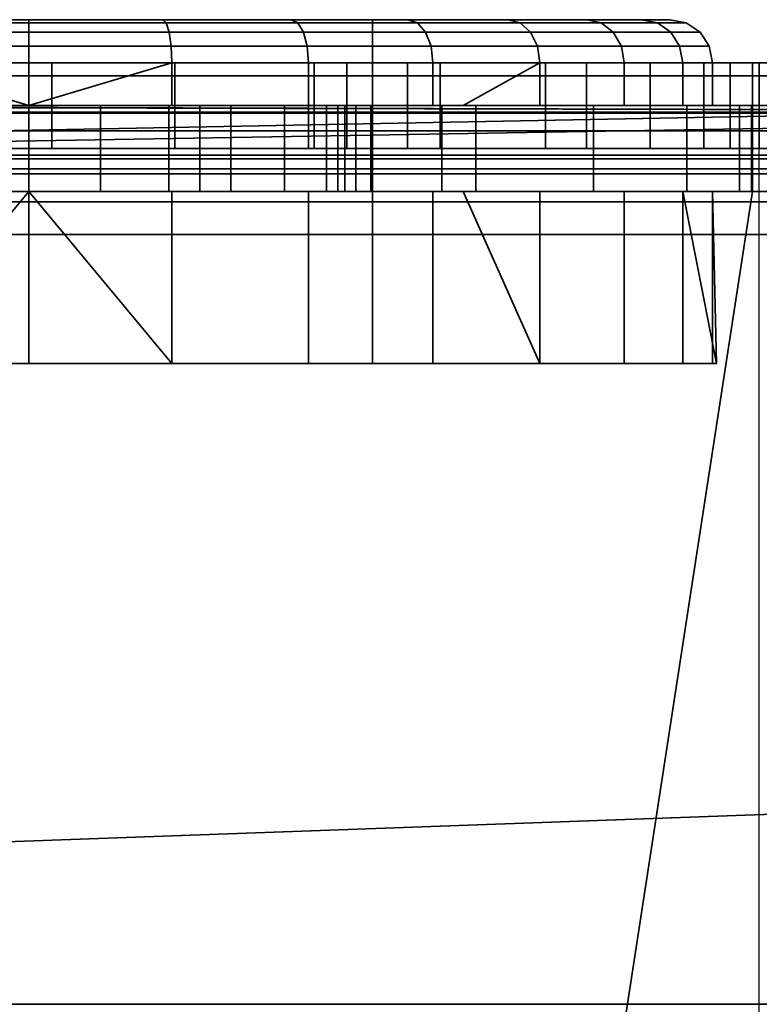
# Model space of a CAD drawing. Header units: millimetres. Extents: x -603 to 3703, y -115 to 249.
# Tile 100 of 256: x -359.11 to -350.5, y -24.95 to -13.5. Entities that reach past the tile are written whole.
import ezdxf

# ---------------------------------------------------------------- set-up
doc = ezdxf.new("R2010")
doc.units = ezdxf.units.MM
doc.layers.add('151', color=7, linetype='Continuous', true_color=0xffffff)

# ---------------------------------------------------------------- blocks, each defined once
blk = doc.blocks.new('UG_SURFACE_012')
at = {"layer": '151', "color": 252, "linetype": 'Continuous', "lineweight": 35}
for points in [[(-357.441, -13.5, 1098.664), (-360.559, -13.5, 1098.664), (-363.408, -13.5, 1099.932), (-363, -13.5, 1102)], [(-363, -13.5, 1102), (-355, -13.5, 1102), (-354.592, -13.5, 1099.932), (-357.441, -13.5, 1098.664)], [(-355, -13.5, 1110), (-363, -13.5, 1110), (-362.051, -13.5, 1112.852), (-359, -13.5, 1113.5)], [(-355, -13.5, 1102), (-363, -13.5, 1102), (-363, -17.5, 1102), (-355, -17.5, 1102)], [(-363, -13.5, 1110), (-355, -13.5, 1110), (-355, -17.5, 1110), (-363, -17.5, 1110)], [(-362.128, -13.538, 1113.026), (-359, -13.538, 1113.691), (-359, -13.5, 1113.5), (-362.051, -13.5, 1112.852)], [(-357.401, -13.538, 1098.477), (-360.599, -13.538, 1098.477), (-360.559, -13.5, 1098.664), (-357.441, -13.5, 1098.664)], [(-359, -13.538, 1113.691), (-355.872, -13.538, 1113.026), (-355.949, -13.5, 1112.852), (-359, -13.5, 1113.5)], [(-359, -13.5, 1113.5), (-355.949, -13.5, 1112.852), (-355, -13.5, 1110)], [(-354.479, -13.538, 1099.778), (-357.401, -13.538, 1098.477), (-357.441, -13.5, 1098.664), (-354.592, -13.5, 1099.932)], [(-355.872, -13.538, 1113.026), (-353.284, -13.538, 1111.147), (-353.426, -13.5, 1111.019), (-355.949, -13.5, 1112.852)], [(-355.949, -13.5, 1112.852), (-353.426, -13.5, 1111.019), (-355, -13.5, 1110)], [(-355, -13.5, 1102), (-355, -13.5, 1110), (-353.426, -13.5, 1111.019), (-351.867, -13.5, 1108.318)], [(-352.505, -13.5, 1102.25), (-354.592, -13.5, 1099.932), (-355, -13.5, 1102)], [(-351.867, -13.5, 1108.318), (-351.541, -13.5, 1105.216), (-352.505, -13.5, 1102.25), (-355, -13.5, 1102)], [(-355, -13.5, 1110), (-355, -13.5, 1102), (-355, -17.5, 1102), (-355, -17.5, 1110)], [(-352.339, -13.538, 1102.154), (-354.479, -13.538, 1099.778), (-354.592, -13.5, 1099.932), (-352.505, -13.5, 1102.25)], [(-353.284, -13.538, 1111.147), (-351.685, -13.538, 1108.377), (-351.867, -13.5, 1108.318), (-353.426, -13.5, 1111.019)], [(-351.351, -13.538, 1105.196), (-352.339, -13.538, 1102.154), (-352.505, -13.5, 1102.25), (-351.541, -13.5, 1105.216)], [(-351.685, -13.538, 1108.377), (-351.351, -13.538, 1105.196), (-351.541, -13.5, 1105.216), (-351.867, -13.5, 1108.318)], [(-362.194, -13.646, 1113.175), (-359, -13.646, 1113.854), (-359, -13.538, 1113.691), (-362.128, -13.538, 1113.026)], [(-357.367, -13.646, 1098.318), (-360.633, -13.646, 1098.318), (-360.599, -13.538, 1098.477), (-357.401, -13.538, 1098.477)], [(-359, -13.646, 1113.854), (-355.806, -13.646, 1113.175), (-355.872, -13.538, 1113.026), (-359, -13.538, 1113.691)], [(-354.384, -13.646, 1099.646), (-357.367, -13.646, 1098.318), (-357.401, -13.538, 1098.477), (-354.479, -13.538, 1099.778)], [(-355.806, -13.646, 1113.175), (-353.164, -13.646, 1111.255), (-353.284, -13.538, 1111.147), (-355.872, -13.538, 1113.026)], [(-352.199, -13.646, 1102.073), (-354.384, -13.646, 1099.646), (-354.479, -13.538, 1099.778), (-352.339, -13.538, 1102.154)], [(-353.164, -13.646, 1111.255), (-351.531, -13.646, 1108.427), (-351.685, -13.538, 1108.377), (-353.284, -13.538, 1111.147)], [(-351.189, -13.646, 1105.179), (-352.199, -13.646, 1102.073), (-352.339, -13.538, 1102.154), (-351.351, -13.538, 1105.196)], [(-351.531, -13.646, 1108.427), (-351.189, -13.646, 1105.179), (-351.351, -13.538, 1105.196), (-351.685, -13.538, 1108.377)], [(-362.238, -13.809, 1113.274), (-359, -13.809, 1113.962), (-359, -13.646, 1113.854), (-362.194, -13.646, 1113.175)], [(-357.345, -13.809, 1098.212), (-360.655, -13.809, 1098.212), (-360.633, -13.646, 1098.318), (-357.367, -13.646, 1098.318)], [(-359, -13.809, 1113.962), (-355.762, -13.809, 1113.274), (-355.806, -13.646, 1113.175), (-359, -13.646, 1113.854)], [(-354.32, -13.809, 1099.559), (-357.345, -13.809, 1098.212), (-357.367, -13.646, 1098.318), (-354.384, -13.646, 1099.646)], [(-355.762, -13.809, 1113.274), (-353.083, -13.809, 1111.328), (-353.164, -13.646, 1111.255), (-355.806, -13.646, 1113.175)], [(-352.105, -13.809, 1102.019), (-354.32, -13.809, 1099.559), (-354.384, -13.646, 1099.646), (-352.199, -13.646, 1102.073)], [(-353.083, -13.809, 1111.328), (-351.428, -13.809, 1108.46), (-351.531, -13.646, 1108.427), (-353.164, -13.646, 1111.255)], [(-351.082, -13.809, 1105.168), (-352.105, -13.809, 1102.019), (-352.199, -13.646, 1102.073), (-351.189, -13.646, 1105.179)], [(-351.428, -13.809, 1108.46), (-351.082, -13.809, 1105.168), (-351.189, -13.646, 1105.179), (-351.531, -13.646, 1108.427)], [(-362.254, -14, 1113.308), (-359, -14, 1114), (-359, -13.809, 1113.962), (-362.238, -13.809, 1113.274)], [(-357.337, -14, 1098.175), (-360.663, -14, 1098.175), (-360.655, -13.809, 1098.212), (-357.345, -13.809, 1098.212)], [(-359, -14, 1114), (-355.746, -14, 1113.308), (-355.762, -13.809, 1113.274), (-359, -13.809, 1113.962)], [(-354.298, -14, 1099.528), (-357.337, -14, 1098.175), (-357.345, -13.809, 1098.212), (-354.32, -13.809, 1099.559)], [(-355.746, -14, 1113.308), (-353.055, -14, 1111.353), (-353.083, -13.809, 1111.328), (-355.762, -13.809, 1113.274)], [(-352.072, -14, 1102), (-354.298, -14, 1099.528), (-354.32, -13.809, 1099.559), (-352.105, -13.809, 1102.019)], [(-353.055, -14, 1111.353), (-351.392, -14, 1108.472), (-351.428, -13.809, 1108.46), (-353.083, -13.809, 1111.328)], [(-351.044, -14, 1105.164), (-352.072, -14, 1102), (-352.105, -13.809, 1102.019), (-351.082, -13.809, 1105.168)], [(-351.392, -14, 1108.472), (-351.044, -14, 1105.164), (-351.082, -13.809, 1105.168), (-351.428, -13.809, 1108.46)], [(-359, -14.5, 1114), (-359, -14, 1114), (-362.254, -14, 1113.308), (-362.254, -14.5, 1113.308)], [(-360.663, -14, 1098.175), (-357.337, -14, 1098.175), (-359, -14.5, 1098)], [(-359, -14.5, 1098), (-360.663, -14.5, 1098.175), (-360.663, -14, 1098.175)], [(-357.337, -14, 1098.175), (-357.337, -14.5, 1098.175), (-359, -14.5, 1098)], [(-355.746, -14.5, 1113.308), (-355.746, -14, 1113.308), (-359, -14, 1114), (-359, -14.5, 1114)], [(-357.337, -14.5, 1098.175), (-357.337, -14, 1098.175), (-354.298, -14, 1099.528), (-354.298, -14.5, 1099.528)], [(-353.055, -14, 1111.353), (-355.746, -14, 1113.308), (-355.746, -14.5, 1113.308), (-353.945, -14.5, 1112)], [(-354.298, -14.5, 1099.528), (-354.298, -14, 1099.528), (-352.072, -14, 1102), (-352.072, -14.5, 1102)], [(-353.945, -14.5, 1112), (-353.055, -14.5, 1111.353), (-353.055, -14, 1111.353)], [(-351.392, -14.5, 1108.472), (-351.392, -14, 1108.472), (-353.055, -14, 1111.353), (-353.055, -14.5, 1111.353)], [(-352.072, -14.5, 1102), (-352.072, -14, 1102), (-351.044, -14, 1105.164), (-351.044, -14.5, 1105.164)], [(-351.044, -14.5, 1105.164), (-351.044, -14, 1105.164), (-351.392, -14, 1108.472), (-351.392, -14.5, 1108.472)], [(-406, -14.576, 1158.183), (-338.256, -14.576, 1158.183), (-367.42, -14.5, 1157.8), (-370.545, -14.5, 1157.8)], [(-338.256, -14.576, 1004.817), (-406, -14.576, 1004.817), (-373.625, -14.5, 1005.2), (-370.545, -14.5, 1005.2)], [(-338.256, -14.576, 1004.817), (-370.545, -14.5, 1005.2), (-367.42, -14.5, 1005.2)], [(-338.256, -14.576, 1158.183), (-350.58, -14.5, 1157.8), (-367.42, -14.5, 1157.8)], [(-367.42, -14.5, 1005.2), (-350.58, -14.5, 1005.2), (-338.256, -14.576, 1004.817)], [(-367.42, -14.5, 1061.42), (-359.832, -14.5, 1080.087), (-359, -14.5, 1080)], [(-359, -14.5, 1080), (-358.168, -14.5, 1080.087), (-350.58, -14.5, 1061.42), (-367.42, -14.5, 1061.42)], [(-367.42, -14.5, 1093), (-359, -14.5, 1088), (-360.627, -14.5, 1087.654)], [(-359, -14.5, 1114), (-362.254, -14.5, 1113.308), (-367.42, -14.5, 1157.8), (-350.58, -14.5, 1157.8)], [(-350.58, -14.5, 1093), (-367.42, -14.5, 1093), (-360.663, -14.5, 1098.175), (-359, -14.5, 1098)], [(-359, -14.5, 1042.841), (-362.595, -14.5, 1042.077), (-367.42, -14.5, 1061.42), (-350.58, -14.5, 1061.42)], [(-350.58, -14.5, 1005.2), (-367.42, -14.5, 1005.2), (-359, -14.5, 1009.35), (-357.01, -14.5, 1009.746)], [(-360.99, -14.5, 1009.746), (-359, -14.5, 1009.35), (-367.42, -14.5, 1005.2)], [(-357.373, -14.5, 1087.654), (-359, -14.5, 1088), (-367.42, -14.5, 1093), (-350.58, -14.5, 1093)], [(-359, -14.5, 1042.841), (-359, -15.5, 1042.841), (-362.595, -15.5, 1042.077), (-362.595, -14.5, 1042.077)], [(-360.99, -14.5, 1009.746), (-360.99, -15.5, 1009.746), (-359, -15.5, 1009.35), (-359, -14.5, 1009.35)], [(-360.627, -15.5, 1087.654), (-360.627, -14.5, 1087.654), (-359, -14.5, 1088), (-359, -15.5, 1088)], [(-359, -14.5, 1080), (-359.832, -14.5, 1080.087), (-359.832, -15.5, 1080.087), (-359, -15.5, 1080)], [(-350.58, -14.5, 1157.8), (-355.746, -14.5, 1113.308), (-359, -14.5, 1114)], [(-359, -14.5, 1098), (-357.337, -14.5, 1098.175), (-350.58, -14.5, 1093)], [(-350.58, -14.5, 1061.42), (-355.405, -14.5, 1042.077), (-359, -14.5, 1042.841)], [(-355.405, -14.5, 1042.077), (-355.405, -15.5, 1042.077), (-359, -15.5, 1042.841), (-359, -14.5, 1042.841)], [(-359, -14.5, 1009.35), (-359, -15.5, 1009.35), (-357.01, -15.5, 1009.746), (-357.01, -14.5, 1009.746)], [(-359, -15.5, 1080), (-358.168, -15.5, 1080.087), (-358.168, -14.5, 1080.087), (-359, -14.5, 1080)], [(-359, -15.5, 1088), (-359, -14.5, 1088), (-357.373, -14.5, 1087.654), (-357.373, -15.5, 1087.654)], [(-358.168, -14.5, 1080.087), (-356.649, -14.5, 1080.764), (-350.58, -14.5, 1061.42)], [(-356.649, -15.5, 1080.764), (-356.649, -14.5, 1080.764), (-358.168, -14.5, 1080.087), (-358.168, -15.5, 1080.087)], [(-350.58, -14.5, 1093), (-356.027, -14.5, 1086.676), (-357.373, -14.5, 1087.654)], [(-357.373, -15.5, 1087.654), (-357.373, -14.5, 1087.654), (-356.027, -14.5, 1086.676), (-356.027, -15.5, 1086.676)], [(-357.337, -14.5, 1098.175), (-354.298, -14.5, 1099.528), (-350.58, -14.5, 1093)], [(-357.01, -14.5, 1009.746), (-355.323, -14.5, 1010.873), (-350.58, -14.5, 1005.2)], [(-357.01, -14.5, 1009.746), (-357.01, -15.5, 1009.746), (-355.323, -15.5, 1010.873), (-355.323, -14.5, 1010.873)], [(-350.58, -14.5, 1061.42), (-356.649, -14.5, 1080.764), (-355.536, -14.5, 1082)], [(-355.536, -15.5, 1082), (-355.536, -14.5, 1082), (-356.649, -14.5, 1080.764), (-356.649, -15.5, 1080.764)], [(-355.196, -14.5, 1085.236), (-356.027, -14.5, 1086.676), (-350.58, -14.5, 1093)], [(-356.027, -15.5, 1086.676), (-356.027, -14.5, 1086.676), (-355.196, -14.5, 1085.236), (-355.196, -15.5, 1085.236)], [(-350.58, -14.5, 1157.8), (-350.58, -14.5, 1112), (-353.945, -14.5, 1112), (-355.746, -14.5, 1113.308)], [(-350.58, -14.5, 1093), (-350.58, -14.5, 1061.42), (-355.536, -14.5, 1082), (-355.022, -14.5, 1083.582)], [(-355.022, -15.5, 1083.582), (-355.022, -14.5, 1083.582), (-355.536, -14.5, 1082), (-355.536, -15.5, 1082)], [(-350.58, -14.5, 1061.42), (-352.431, -14.5, 1039.917), (-355.405, -14.5, 1042.077)], [(-352.431, -14.5, 1039.917), (-352.431, -15.5, 1039.917), (-355.405, -15.5, 1042.077), (-355.405, -14.5, 1042.077)], [(-350.58, -14.5, 1005.2), (-355.323, -14.5, 1010.873), (-354.196, -14.5, 1012.56)], [(-355.323, -14.5, 1010.873), (-355.323, -15.5, 1010.873), (-354.196, -15.5, 1012.56), (-354.196, -14.5, 1012.56)], [(-350.58, -14.5, 1093), (-355.022, -14.5, 1083.582), (-355.196, -14.5, 1085.236)], [(-355.196, -15.5, 1085.236), (-355.196, -14.5, 1085.236), (-355.022, -14.5, 1083.582), (-355.022, -15.5, 1083.582)], [(-354.298, -14.5, 1099.528), (-352.072, -14.5, 1102), (-350.58, -14.5, 1093)], [(-350.58, -14.5, 1015.975), (-350.58, -14.5, 1005.2), (-354.196, -14.5, 1012.56), (-353.8, -14.5, 1014.55)], [(-354.196, -14.5, 1012.56), (-354.196, -15.5, 1012.56), (-353.8, -15.5, 1014.55), (-353.8, -14.5, 1014.55)], [(-353.055, -14.5, 1111.353), (-353.945, -14.5, 1112), (-350.58, -14.5, 1112)], [(-350.58, -14.5, 1015.975), (-353.8, -14.5, 1015.975), (-353.8, -14.5, 1026.85), (-351.342, -14.5, 1029.583)], [(-353.8, -14.5, 1014.55), (-353.8, -14.5, 1015.975), (-350.58, -14.5, 1015.975)], [(-353.8, -14.5, 1015.975), (-353.8, -14.5, 1014.55), (-353.8, -15.5, 1014.55), (-353.8, -15.5, 1015.975)], [(-353.8, -15.5, 1015.975), (-353.8, -15.5, 1026.85), (-353.8, -14.5, 1026.85), (-353.8, -14.5, 1015.975)], [(-353.8, -14.5, 1026.85), (-353.8, -15.5, 1026.85), (-351.342, -15.5, 1029.583), (-351.342, -14.5, 1029.583)], [(-350.58, -14.5, 1112), (-351.392, -14.5, 1108.472), (-353.055, -14.5, 1111.353)], [(-350.58, -14.5, 1061.42), (-350.58, -14.5, 1036.97), (-350.729, -14.5, 1036.97), (-352.431, -14.5, 1039.917)], [(-350.729, -15.5, 1036.97), (-352.431, -15.5, 1039.917), (-352.431, -14.5, 1039.917), (-350.729, -14.5, 1036.97)], [(-352.072, -14.5, 1102), (-351.044, -14.5, 1105.164), (-350.58, -14.5, 1093)], [(-351.044, -14.5, 1105.164), (-351.392, -14.5, 1108.472), (-350.58, -14.5, 1112)], [(-351.342, -14.5, 1029.583), (-350.58, -14.5, 1031.931), (-350.58, -14.5, 1015.975)], [(-350.58, -14.5, 1031.931), (-351.342, -14.5, 1029.583), (-351.342, -15.5, 1029.583), (-350.58, -15.5, 1031.931)], [(-350.58, -14.5, 1112), (-350.58, -14.5, 1093), (-351.044, -14.5, 1105.164)], [(-350.592, -14.5, 1036.734), (-350.729, -14.5, 1036.97), (-350.58, -14.5, 1036.97)], [(-350.729, -14.5, 1036.97), (-350.592, -14.5, 1036.734), (-350.592, -15.5, 1036.734), (-350.729, -15.5, 1036.97)], [(-350.58, -14.5, 1036.97), (-350.58, -14.5, 1036.612), (-350.592, -14.5, 1036.734)], [(-350.58, -15.5, 1036.612), (-350.592, -15.5, 1036.734), (-350.592, -14.5, 1036.734), (-350.58, -14.5, 1036.612)], [(-338.256, -14.576, 1158.183), (-347.455, -14.5, 1157.8), (-350.58, -14.5, 1157.8)], [(-338.256, -14.576, 1004.817), (-350.58, -14.5, 1005.2), (-347.455, -14.5, 1005.2)], [(-347.455, -14.5, 1015.975), (-350.58, -14.5, 1015.975), (-350.58, -14.5, 1031.931), (-350.207, -14.5, 1033.079)], [(-350.207, -14.5, 1033.079), (-350.58, -14.5, 1036.612), (-350.58, -14.5, 1036.97), (-347.455, -14.5, 1036.97)], [(-350.58, -14.5, 1005.2), (-350.58, -14.5, 1015.975), (-347.455, -14.5, 1015.975), (-347.455, -14.5, 1005.2)], [(-350.58, -14.5, 1036.97), (-350.58, -14.5, 1061.42), (-347.455, -14.5, 1061.42), (-347.455, -14.5, 1036.97)], [(-350.58, -14.5, 1061.42), (-350.58, -14.5, 1093), (-347.455, -14.5, 1093), (-347.455, -14.5, 1061.42)], [(-350.58, -14.5, 1093), (-350.58, -14.5, 1112), (-347.455, -14.5, 1112), (-347.455, -14.5, 1093)], [(-350.58, -14.5, 1112), (-350.58, -14.5, 1157.8), (-347.455, -14.5, 1157.8), (-347.455, -14.5, 1112)], [(-350.58, -14.5, 1036.612), (-350.207, -14.5, 1033.079), (-350.207, -15.5, 1033.079), (-350.58, -15.5, 1036.612)], [(-350.58, -15.5, 1031.931), (-350.207, -15.5, 1033.079), (-350.207, -14.5, 1033.079), (-350.58, -14.5, 1031.931)], [(-338.256, -14.576, 1158.183), (-406, -14.576, 1158.183), (-406, -14.793, 1158.507), (-338.121, -14.793, 1158.507)], [(-338.121, -14.793, 1004.493), (-406, -14.793, 1004.493), (-406, -14.576, 1004.817), (-338.256, -14.576, 1004.817)], [(-338.121, -14.793, 1158.507), (-406, -14.793, 1158.507), (-406, -15.117, 1158.724), (-338.032, -15.117, 1158.724)], [(-338.032, -15.117, 1004.276), (-406, -15.117, 1004.276), (-406, -14.793, 1004.493), (-338.121, -14.793, 1004.493)], [(-338.032, -15.117, 1158.724), (-406, -15.117, 1158.724), (-406, -15.5, 1158.8), (-338, -15.5, 1158.8)], [(-338, -15.5, 1004.2), (-406, -15.5, 1004.2), (-406, -15.117, 1004.276), (-338.032, -15.117, 1004.276)], [(-406, -15.5, 1004.2), (-338, -15.5, 1004.2), (-338, -28.5, 1004.2), (-406, -28.5, 1004.2)], [(-338, -15.5, 1158.8), (-406, -15.5, 1158.8), (-406, -28.5, 1158.8), (-338, -28.5, 1158.8)], [(-365.42, -28.5, 1005.2), (-352.58, -28.5, 1005.2), (-350.58, -15.5, 1005.2), (-367.42, -15.5, 1005.2)], [(-367.42, -15.5, 1157.8), (-350.58, -15.5, 1157.8), (-352.58, -28.5, 1157.8), (-365.42, -28.5, 1157.8)], [(-350.58, -15.5, 1093), (-367.42, -15.5, 1093), (-360.627, -15.5, 1087.654), (-359, -15.5, 1088)], [(-367.42, -15.5, 1061.42), (-350.58, -15.5, 1061.42), (-359, -15.5, 1080), (-359.832, -15.5, 1080.087)], [(-367.42, -15.5, 1157.8), (-362.254, -15.5, 1113.308), (-359, -15.5, 1114)], [(-359, -15.5, 1114), (-355.746, -15.5, 1113.308), (-350.58, -15.5, 1157.8), (-367.42, -15.5, 1157.8)], [(-359, -15.5, 1098), (-360.663, -15.5, 1098.175), (-367.42, -15.5, 1093), (-350.58, -15.5, 1093)], [(-367.42, -15.5, 1005.2), (-350.58, -15.5, 1005.2), (-359, -15.5, 1009.35), (-360.99, -15.5, 1009.746)], [(-350.58, -15.5, 1061.42), (-367.42, -15.5, 1061.42), (-362.595, -15.5, 1042.077), (-359, -15.5, 1042.841)], [(-359, -17.5, 1114), (-359, -15.5, 1114), (-362.254, -15.5, 1113.308), (-362.254, -17.5, 1113.308)], [(-360.663, -17.5, 1098.175), (-360.663, -15.5, 1098.175), (-359, -15.5, 1098)], [(-359, -15.5, 1098), (-357.337, -17.5, 1098.175), (-360.663, -17.5, 1098.175)], [(-359, -15.5, 1088), (-357.373, -15.5, 1087.654), (-350.58, -15.5, 1093)], [(-350.58, -15.5, 1093), (-357.337, -15.5, 1098.175), (-359, -15.5, 1098)], [(-357.01, -15.5, 1009.746), (-359, -15.5, 1009.35), (-350.58, -15.5, 1005.2)], [(-359, -15.5, 1042.841), (-355.405, -15.5, 1042.077), (-350.58, -15.5, 1061.42)], [(-358.168, -15.5, 1080.087), (-359, -15.5, 1080), (-350.58, -15.5, 1061.42)], [(-355.746, -17.5, 1113.308), (-355.746, -15.5, 1113.308), (-359, -15.5, 1114), (-359, -17.5, 1114)], [(-359, -15.5, 1098), (-357.337, -15.5, 1098.175), (-357.337, -17.5, 1098.175)], [(-350.58, -15.5, 1061.42), (-356.649, -15.5, 1080.764), (-358.168, -15.5, 1080.087)], [(-357.373, -15.5, 1087.654), (-356.027, -15.5, 1086.676), (-350.58, -15.5, 1093)], [(-350.58, -15.5, 1093), (-354.298, -15.5, 1099.528), (-357.337, -15.5, 1098.175)], [(-357.337, -17.5, 1098.175), (-357.337, -15.5, 1098.175), (-354.298, -15.5, 1099.528), (-354.298, -17.5, 1099.528)], [(-350.58, -15.5, 1005.2), (-355.323, -15.5, 1010.873), (-357.01, -15.5, 1009.746)], [(-355.536, -15.5, 1082), (-356.649, -15.5, 1080.764), (-350.58, -15.5, 1061.42)], [(-350.58, -15.5, 1093), (-356.027, -15.5, 1086.676), (-355.196, -15.5, 1085.236)], [(-355.746, -15.5, 1113.308), (-353.945, -15.5, 1112), (-350.58, -15.5, 1112), (-350.58, -15.5, 1157.8)], [(-353.945, -15.5, 1112), (-355.746, -15.5, 1113.308), (-355.746, -17.5, 1113.308), (-353.055, -17.5, 1111.353)], [(-355.022, -15.5, 1083.582), (-355.536, -15.5, 1082), (-350.58, -15.5, 1061.42), (-350.58, -15.5, 1093)], [(-355.405, -15.5, 1042.077), (-352.431, -15.5, 1039.917), (-350.58, -15.5, 1061.42)], [(-354.196, -15.5, 1012.56), (-355.323, -15.5, 1010.873), (-350.58, -15.5, 1005.2)], [(-355.196, -15.5, 1085.236), (-355.022, -15.5, 1083.582), (-350.58, -15.5, 1093)], [(-350.58, -15.5, 1093), (-352.072, -15.5, 1102), (-354.298, -15.5, 1099.528)], [(-354.298, -17.5, 1099.528), (-354.298, -15.5, 1099.528), (-352.072, -15.5, 1102), (-352.072, -17.5, 1102)], [(-353.8, -15.5, 1014.55), (-354.196, -15.5, 1012.56), (-350.58, -15.5, 1005.2), (-350.58, -15.5, 1015.975)], [(-350.58, -15.5, 1112), (-353.945, -15.5, 1112), (-353.055, -15.5, 1111.353)], [(-353.055, -17.5, 1111.353), (-353.055, -15.5, 1111.353), (-353.945, -15.5, 1112)], [(-350.58, -15.5, 1015.975), (-353.8, -15.5, 1015.975), (-353.8, -15.5, 1014.55)], [(-351.342, -15.5, 1029.583), (-353.8, -15.5, 1026.85), (-353.8, -15.5, 1015.975), (-350.58, -15.5, 1015.975)], [(-353.055, -15.5, 1111.353), (-351.392, -15.5, 1108.472), (-350.58, -15.5, 1112)], [(-351.392, -17.5, 1108.472), (-351.392, -15.5, 1108.472), (-353.055, -15.5, 1111.353), (-353.055, -17.5, 1111.353)], [(-352.58, -28.5, 1005.2), (-347.455, -28.5, 1005.2), (-347.455, -15.5, 1005.2), (-350.58, -15.5, 1005.2)], [(-350.58, -15.5, 1157.8), (-347.455, -15.5, 1157.8), (-347.455, -28.5, 1157.8), (-352.58, -28.5, 1157.8)], [(-352.431, -15.5, 1039.917), (-350.729, -15.5, 1036.97), (-350.58, -15.5, 1036.97), (-350.58, -15.5, 1061.42)], [(-350.58, -15.5, 1093), (-351.044, -15.5, 1105.164), (-352.072, -15.5, 1102)], [(-352.072, -17.5, 1102), (-352.072, -15.5, 1102), (-351.044, -15.5, 1105.164), (-351.044, -17.5, 1105.164)], [(-350.58, -15.5, 1112), (-351.392, -15.5, 1108.472), (-351.044, -15.5, 1105.164)], [(-351.392, -15.5, 1108.472), (-351.392, -17.5, 1108.472), (-351, -17.5, 1106)], [(-351, -17.5, 1106), (-351.044, -15.5, 1105.164), (-351.392, -15.5, 1108.472)], [(-350.58, -15.5, 1015.975), (-350.58, -15.5, 1031.931), (-351.342, -15.5, 1029.583)], [(-351.044, -15.5, 1105.164), (-350.58, -15.5, 1093), (-350.58, -15.5, 1112)], [(-351, -17.5, 1106), (-351.044, -17.5, 1105.164), (-351.044, -15.5, 1105.164)], [(-350.58, -15.5, 1036.97), (-350.729, -15.5, 1036.97), (-350.592, -15.5, 1036.734)], [(-350.592, -15.5, 1036.734), (-350.58, -15.5, 1036.612), (-350.58, -15.5, 1036.97)], [(-347.455, -15.5, 1036.97), (-350.58, -15.5, 1036.97), (-350.58, -15.5, 1036.612), (-350.207, -15.5, 1033.079)], [(-350.207, -15.5, 1033.079), (-350.58, -15.5, 1031.931), (-350.58, -15.5, 1015.975), (-347.455, -15.5, 1015.975)], [(-347.455, -15.5, 1005.2), (-347.455, -15.5, 1015.975), (-350.58, -15.5, 1015.975), (-350.58, -15.5, 1005.2)], [(-347.455, -15.5, 1036.97), (-347.455, -15.5, 1061.42), (-350.58, -15.5, 1061.42), (-350.58, -15.5, 1036.97)], [(-347.455, -15.5, 1061.42), (-347.455, -15.5, 1093), (-350.58, -15.5, 1093), (-350.58, -15.5, 1061.42)], [(-347.455, -15.5, 1093), (-347.455, -15.5, 1112), (-350.58, -15.5, 1112), (-350.58, -15.5, 1093)], [(-347.455, -15.5, 1112), (-347.455, -15.5, 1157.8), (-350.58, -15.5, 1157.8), (-350.58, -15.5, 1112)], [(-359, -17.5, 1114), (-362.254, -17.5, 1113.308), (-364.945, -17.5, 1111.353), (-363, -17.5, 1110)], [(-355.746, -17.5, 1113.308), (-359, -17.5, 1114), (-363, -17.5, 1110), (-355, -17.5, 1110)], [(-360.663, -17.5, 1098.175), (-357.337, -17.5, 1098.175), (-355, -17.5, 1102), (-363, -17.5, 1102)], [(-357.337, -17.5, 1098.175), (-354.298, -17.5, 1099.528), (-355, -17.5, 1102)], [(-355, -17.5, 1110), (-353.055, -17.5, 1111.353), (-355.746, -17.5, 1113.308)], [(-355, -17.5, 1102), (-351, -17.5, 1106), (-351.392, -17.5, 1108.472)], [(-355, -17.5, 1102), (-354.298, -17.5, 1099.528), (-352.072, -17.5, 1102), (-351.044, -17.5, 1105.164)], [(-351.044, -17.5, 1105.164), (-351, -17.5, 1106), (-355, -17.5, 1102)], [(-351.392, -17.5, 1108.472), (-353.055, -17.5, 1111.353), (-355, -17.5, 1110), (-355, -17.5, 1102)]]:
    blk.add_3dface(points, dxfattribs=at)
blk = doc.blocks.new('UG_SURFACE_021')
at = {"layer": '151', "color": 252, "linetype": 'Continuous', "lineweight": 35}
for points in [[(-337.511, -14.152, 1528.235), (-406, -14.152, 1528.235), (-406, -14, 1529), (-337.828, -14, 1529)], [(-359.215, -14, 1530.5), (-337.828, -14, 1529), (-406, -14, 1529)], [(-362.253, -14, 1599.147), (-359, -14, 1598.5), (-358.734, -14, 1563.496), (-362.211, -14, 1562.87)], [(-362.253, -14, 1599.147), (-362.253, -15, 1599.147), (-359, -15, 1598.5), (-359, -14, 1598.5)], [(-358.734, -14, 1563.496), (-358.734, -15, 1563.496), (-362.211, -15, 1562.87), (-362.211, -14, 1562.87)], [(-359.215, -14, 1530.5), (-357.302, -14, 1530.881), (-337.828, -14, 1529)], [(-359.215, -14, 1530.5), (-359.215, -15, 1530.5), (-357.302, -15, 1530.881), (-357.302, -14, 1530.881)], [(-355.302, -14, 1562.654), (-358.734, -14, 1563.496), (-359, -14, 1598.5), (-355.747, -14, 1599.147)], [(-359, -14, 1598.5), (-359, -15, 1598.5), (-355.747, -15, 1599.147), (-355.747, -14, 1599.147)], [(-355.302, -14, 1562.654), (-355.302, -15, 1562.654), (-358.734, -15, 1563.496), (-358.734, -14, 1563.496)], [(-337.828, -14, 1529), (-357.302, -14, 1530.881), (-355.68, -14, 1531.964)], [(-357.302, -14, 1530.881), (-357.302, -15, 1530.881), (-355.68, -15, 1531.964), (-355.68, -14, 1531.964)], [(-355.747, -14, 1599.147), (-352.99, -14, 1600.99), (-355.302, -14, 1562.654)], [(-355.747, -14, 1599.147), (-355.747, -15, 1599.147), (-352.99, -15, 1600.99), (-352.99, -14, 1600.99)], [(-341.729, -14, 1544.617), (-355.68, -14, 1531.964), (-354.596, -14, 1533.587)], [(-355.68, -14, 1531.964), (-341.729, -14, 1544.617), (-340, -14, 1544.25), (-337.828, -14, 1529)], [(-355.68, -14, 1531.964), (-355.68, -15, 1531.964), (-354.596, -15, 1533.587), (-354.596, -14, 1533.587)], [(-352.51, -14, 1560.489), (-355.302, -14, 1562.654), (-351.147, -14, 1603.747)], [(-352.99, -14, 1600.99), (-351.147, -14, 1603.747), (-355.302, -14, 1562.654)], [(-352.51, -14, 1560.489), (-352.51, -15, 1560.489), (-355.302, -15, 1562.654), (-355.302, -14, 1562.654)], [(-354.596, -14, 1533.587), (-354.215, -14, 1535.5), (-343.158, -14, 1545.656), (-341.729, -14, 1544.617)], [(-354.596, -14, 1533.587), (-354.596, -15, 1533.587), (-354.215, -15, 1535.5), (-354.215, -14, 1535.5)], [(-344.227, -14, 1548.944), (-344.042, -14, 1547.187), (-354.215, -14, 1547.975), (-351.772, -14, 1550.527)], [(-344.042, -14, 1547.187), (-343.158, -14, 1545.656), (-354.215, -14, 1535.5), (-354.215, -14, 1547.975)], [(-354.215, -14, 1547.975), (-354.215, -15, 1547.975), (-351.772, -15, 1550.527), (-351.772, -14, 1550.527)], [(-354.215, -14, 1535.5), (-354.215, -15, 1535.5), (-354.215, -15, 1547.975), (-354.215, -14, 1547.975)], [(-352.99, -14, 1600.99), (-352.99, -15, 1600.99), (-351.147, -15, 1603.747), (-351.147, -14, 1603.747)], [(-351.147, -14, 1603.747), (-340.884, -14, 1552.657), (-342.498, -14, 1551.938), (-352.51, -14, 1560.489)], [(-350.839, -14, 1557.376), (-352.51, -14, 1560.489), (-342.498, -14, 1551.938)], [(-350.839, -14, 1557.376), (-350.839, -15, 1557.376), (-352.51, -15, 1560.489), (-352.51, -14, 1560.489)], [(-351.772, -14, 1550.527), (-350.578, -14, 1553.852), (-343.681, -14, 1550.625), (-344.227, -14, 1548.944)], [(-351.772, -14, 1550.527), (-351.772, -15, 1550.527), (-350.578, -15, 1553.852), (-350.578, -14, 1553.852)], [(-331, -14, 1610.172), (-339.116, -14, 1552.657), (-340.884, -14, 1552.657), (-351.147, -14, 1603.747)], [(-351.147, -14, 1603.747), (-350.5, -14, 1607), (-331, -14, 1610.172)], [(-351.147, -14, 1603.747), (-351.147, -15, 1603.747), (-350.5, -15, 1607), (-350.5, -14, 1607)], [(-342.498, -14, 1551.938), (-343.681, -14, 1550.625), (-350.578, -14, 1553.852), (-350.839, -14, 1557.376)], [(-350.578, -14, 1553.852), (-350.578, -15, 1553.852), (-350.839, -15, 1557.376), (-350.839, -14, 1557.376)], [(-337.243, -14.586, 1527.586), (-406, -14.586, 1527.586), (-406, -14.152, 1528.235), (-337.511, -14.152, 1528.235)], [(-337.063, -15.235, 1527.152), (-406, -15.235, 1527.152), (-406, -14.586, 1527.586), (-337.243, -14.586, 1527.586)], [(-337.828, -15, 1529), (-406, -15, 1529), (-406, -15.076, 1528.617), (-337.67, -15.076, 1528.617)], [(-406, -15, 1529), (-337.828, -15, 1529), (-359.215, -15, 1530.5)], [(-359, -15, 1598.5), (-362.253, -15, 1599.147), (-377.116, -15, 1552.657), (-375.502, -15, 1551.938)], [(-331, -15, 1610.172), (-375.502, -15, 1551.938), (-374.319, -15, 1550.625)], [(-375.502, -15, 1551.938), (-355.747, -15, 1599.147), (-359, -15, 1598.5)], [(-375.502, -15, 1551.938), (-331, -15, 1610.172), (-352.99, -15, 1600.99), (-355.747, -15, 1599.147)], [(-374.319, -15, 1550.625), (-373.773, -15, 1548.944), (-331, -15, 1610.172)], [(-331, -15, 1610.172), (-373.773, -15, 1548.944), (-365.134, -15, 1560.884)], [(-365.134, -15, 1560.884), (-362.211, -15, 1562.87), (-331, -15, 1610.172)], [(-331, -15, 1610.172), (-362.211, -15, 1562.87), (-358.734, -15, 1563.496)], [(-357.302, -15, 1530.881), (-359.215, -15, 1530.5), (-337.828, -15, 1529)], [(-358.734, -15, 1563.496), (-355.302, -15, 1562.654), (-331, -15, 1610.172)], [(-355.68, -15, 1531.964), (-357.302, -15, 1530.881), (-337.828, -15, 1529)], [(-354.596, -15, 1533.587), (-355.68, -15, 1531.964), (-337.828, -15, 1529)], [(-331, -15, 1610.172), (-355.302, -15, 1562.654), (-352.51, -15, 1560.489)], [(-340, -15, 1544.25), (-354.215, -15, 1535.5), (-354.596, -15, 1533.587), (-337.828, -15, 1529)], [(-351.772, -15, 1550.527), (-354.215, -15, 1547.975), (-354.215, -15, 1535.5), (-343.158, -15, 1545.656)], [(-354.215, -15, 1535.5), (-340, -15, 1544.25), (-341.729, -15, 1544.617)], [(-341.729, -15, 1544.617), (-343.158, -15, 1545.656), (-354.215, -15, 1535.5)], [(-351.147, -15, 1603.747), (-352.99, -15, 1600.99), (-331, -15, 1610.172)], [(-352.51, -15, 1560.489), (-343.681, -15, 1550.625), (-342.498, -15, 1551.938)], [(-352.51, -15, 1560.489), (-344.042, -15, 1547.187), (-344.227, -15, 1548.944)], [(-344.042, -15, 1547.187), (-352.51, -15, 1560.489), (-350.839, -15, 1557.376)], [(-344.227, -15, 1548.944), (-343.681, -15, 1550.625), (-352.51, -15, 1560.489)], [(-352.51, -15, 1560.489), (-342.498, -15, 1551.938), (-340.884, -15, 1552.657), (-331, -15, 1610.172)], [(-350.578, -15, 1553.852), (-351.772, -15, 1550.527), (-343.158, -15, 1545.656), (-344.042, -15, 1547.187)], [(-350.5, -15, 1607), (-351.147, -15, 1603.747), (-331, -15, 1610.172)], [(-350.839, -15, 1557.376), (-350.578, -15, 1553.852), (-344.042, -15, 1547.187)], [(-337.67, -15.076, 1528.617), (-406, -15.076, 1528.617), (-406, -15.293, 1528.293), (-337.536, -15.293, 1528.293)], [(-337, -16, 1527), (-406, -16, 1527), (-406, -15.235, 1527.152), (-337.063, -15.235, 1527.152)], [(-337.536, -15.293, 1528.293), (-406, -15.293, 1528.293), (-406, -15.617, 1528.076), (-337.446, -15.617, 1528.076)], [(-337.446, -15.617, 1528.076), (-406, -15.617, 1528.076), (-406, -16, 1528), (-337.414, -16, 1528)], [(-406, -16, 1527), (-337, -16, 1527), (-337, -28, 1527), (-406, -28, 1527)], [(-406, -28, 1528), (-337.414, -28, 1528), (-337.414, -16, 1528), (-406, -16, 1528)]]:
    blk.add_3dface(points, dxfattribs=at)
blk = doc.blocks.new('UG_SURFACE_022')
at = {"layer": '151', "color": 35, "linetype": 'Continuous', "lineweight": 35}
for points in [[(409, -34, 2019), (409, 0, 2019), (-409, -15.75, 2019), (-409, -28.25, 2019)], [(409, 0, 2019), (-409, 0, 2019), (-409, -15.75, 2019)], [(409, -2), (409, -34), (-409, -28.25), (-409, -15.75)], [(-409, -15.75), (-409, -2), (409, -2)]]:
    blk.add_3dface(points, dxfattribs=at)
blk = doc.blocks.new('UG_SURFACE_067')
at = {"layer": '151', "color": 252, "linetype": 'Continuous', "lineweight": 35}
for points in [[(-396, 4.014, -7.75), (-412, 4.014, -7.75), (-412, -24.953, -7.75), (412, -24.953, -7.75)], [(-396, 4.014, -8.75), (396, 4.014, -8.75), (-412, -24.953, -8.75)], [(396, 4.014, -8.75), (412, 4.014, -8.75), (412, -24.953, -8.75), (-412, -24.953, -8.75)], [(396, 4.014, -7.75), (-396, 4.014, -7.75), (412, -24.953, -7.75)], [(-412, -25.835, -7.906), (412, -25.835, -7.906), (412, -24.953, -7.75), (-412, -24.953, -7.75)], [(-412, -24.953, -8.75), (412, -24.953, -8.75), (412, -25.493, -8.845), (-412, -25.493, -8.845)]]:
    blk.add_3dface(points, dxfattribs=at)
blk = doc.blocks.new('UG_SURFACE_111')
at = {"layer": '151', "color": 252, "linetype": 'Continuous', "lineweight": 35}
for points in [[(-414.5, -30.32, 2023.75), (414.5, -30.32, 2023.75), (414.5, 62.52, 2023.75), (-414.5, 62.52, 2023.75)], [(-413, -30.32, 2022.25), (-413, 62.52, 2022.25), (413, 62.52, 2022.25), (413, -30.32, 2022.25)], [(-468, -13.4, 2077.25), (-468, -30.32, 2077.25), (468, -30.32, 2077.25), (468, -13.4, 2077.25)], [(-466.5, -13.4, 2075.75), (466.5, -13.4, 2075.75), (466.5, -30.32, 2075.75), (-466.5, -30.32, 2075.75)]]:
    blk.add_3dface(points, dxfattribs=at)

msp = doc.modelspace()

# ---------------------------------------------------------------- linework, layer by layer
at = {"layer": '151', "color": 251, "linetype": 'Continuous', "lineweight": -3, "true_color": 0x636466}
for p, q in [((-355, -13.5, 1102), (-363, -13.5, 1102)), ((-363, -13.5, 1110), (-355, -13.5, 1110)), ((-355, -17.5, 1110), (-355, -13.5, 1110)), ((-355, -13.5, 1110), (-355, -13.5, 1102)), ((-355, -17.5, 1102), (-355, -13.5, 1102)), ((-337.828, -14, 1529), (-406, -14, 1529)), ((-354.215, -14, 1535.5), (-354.215, -15, 1535.5)), ((-354.215, -14, 1547.975), (-354.215, -15, 1547.975)), ((-354.215, -14, 1547.975), (-354.215, -14, 1535.5)), ((-350.5, -14, 1607), (-350.5, -15, 1607)), ((-350.5, -14, 1617), (-350.5, -14, 1607)), ((-338.414, -14.5, 1005.2), (-406, -14.5, 1005.2)), ((-406, -14.5, 1157.8), (-338.414, -14.5, 1157.8)), ((-353.8, -14.5, 1014.55), (-353.8, -14.5, 1026.85)), ((-353.8, -14.5, 1014.55), (-353.8, -15.5, 1014.55)), ((-353.8, -14.5, 1026.85), (-353.8, -15.5, 1026.85)), ((-337.828, -15, 1529), (-406, -15, 1529)), ((-354.215, -15, 1547.975), (-354.215, -15, 1535.5)), ((-350.5, -15, 1617), (-350.5, -15, 1607)), ((-406, -15.5, 1005.2), (-338.414, -15.5, 1005.2)), ((-406, -15.5, 1004.2), (-338, -15.5, 1004.2)), ((-406, -15.5, 1157.8), (-338.414, -15.5, 1157.8)), ((-338, -15.5, 1158.8), (-406, -15.5, 1158.8)), ((-353.8, -15.5, 1014.55), (-353.8, -15.5, 1026.85)), ((-406, -16, 1528), (-337.414, -16, 1528)), ((-406, -16, 1527), (-337, -16, 1527)), ((-350.5, -28, 1619), (-350.5, -16, 1619)), ((-350.5, -28, 1618), (-350.5, -16, 1618)), ((-363, -17.5, 1110), (-355, -17.5, 1110)), ((-355, -17.5, 1102), (-363, -17.5, 1102)), ((-355, -17.5, 1110), (-355, -17.5, 1102))]:
    msp.add_line(p, q, dxfattribs=at)
at = {"layer": '151', "color": 251, "linetype": 'Continuous', "lineweight": -3, "true_color": 0x636466, "extrusion": (0, -1, 0)}
for centre in [(-359, 1106, 14), (-359, 1106, 17.5)]:
    msp.add_circle(centre, 8, dxfattribs=at)
at = {"layer": '151', "color": 251, "linetype": 'Continuous', "lineweight": -3, "true_color": 0x636466, "extrusion": (0, -1, 4.0817e-16)}
for centre, radius in [((-359, 1106, 14.5), 8), ((-359, 1084, 14.5), 4)]:
    msp.add_circle(centre, radius, dxfattribs=at)
at = {"layer": '151', "color": 251, "linetype": 'Continuous', "lineweight": -3, "true_color": 0x636466, "extrusion": (0, 1, -4.33681e-16)}
for centre, radius in [((359, 1106, -15.5), 8), ((359, 1084, -15.5), 4)]:
    msp.add_circle(centre, radius, dxfattribs=at)
for centre, radius, start, end in [((359, 1555, -14), 8.5, 307.8469, 235.7422), ((359, 1607, -14), 8.5, 180, 0), ((359.215, 1535.5, -14), 5, 180, 0), ((359, 1555, -15), 8.5, 307.8469, 235.7422), ((359, 1607, -15), 8.5, 180, 0), ((359.215, 1535.5, -15), 5, 180, 0)]:
    msp.add_arc(centre, radius, start, end, dxfattribs=at)
at = {"layer": '151', "color": 251, "linetype": 'Continuous', "lineweight": -3, "true_color": 0x636466, "extrusion": (-1, 0, 0)}
for radius in [2, 1]:
    msp.add_arc((16, 1617, 350.5), radius, 90, 180, dxfattribs=at)
at = {"layer": '151', "color": 251, "linetype": 'Continuous', "lineweight": -3, "true_color": 0x636466, "extrusion": (0, -1, 4.0817e-16)}
for centre, radius, start, end in [((-359, 1034, 14.5), 8.841, 306.0274, 233.9726), ((-359, 1014.55, 14.5), 5.2, 180, 0), ((-359, 1034, 15.5), 8.841, 306.0274, 233.9726), ((-359, 1014.55, 15.5), 5.2, 180, 0)]:
    msp.add_arc(centre, radius, start, end, dxfattribs=at)

# ---------------------------------------------------------------- block references
at = {"layer": '151', "color": 251, "linetype": 'Continuous', "lineweight": -3, "true_color": 0x636466}
for name in ['UG_SURFACE_111', 'UG_SURFACE_067', 'UG_SURFACE_022', 'UG_SURFACE_012', 'UG_SURFACE_021']:
    msp.add_blockref(name, (0, 0), dxfattribs=at)

doc.saveas('drawing.dxf')
